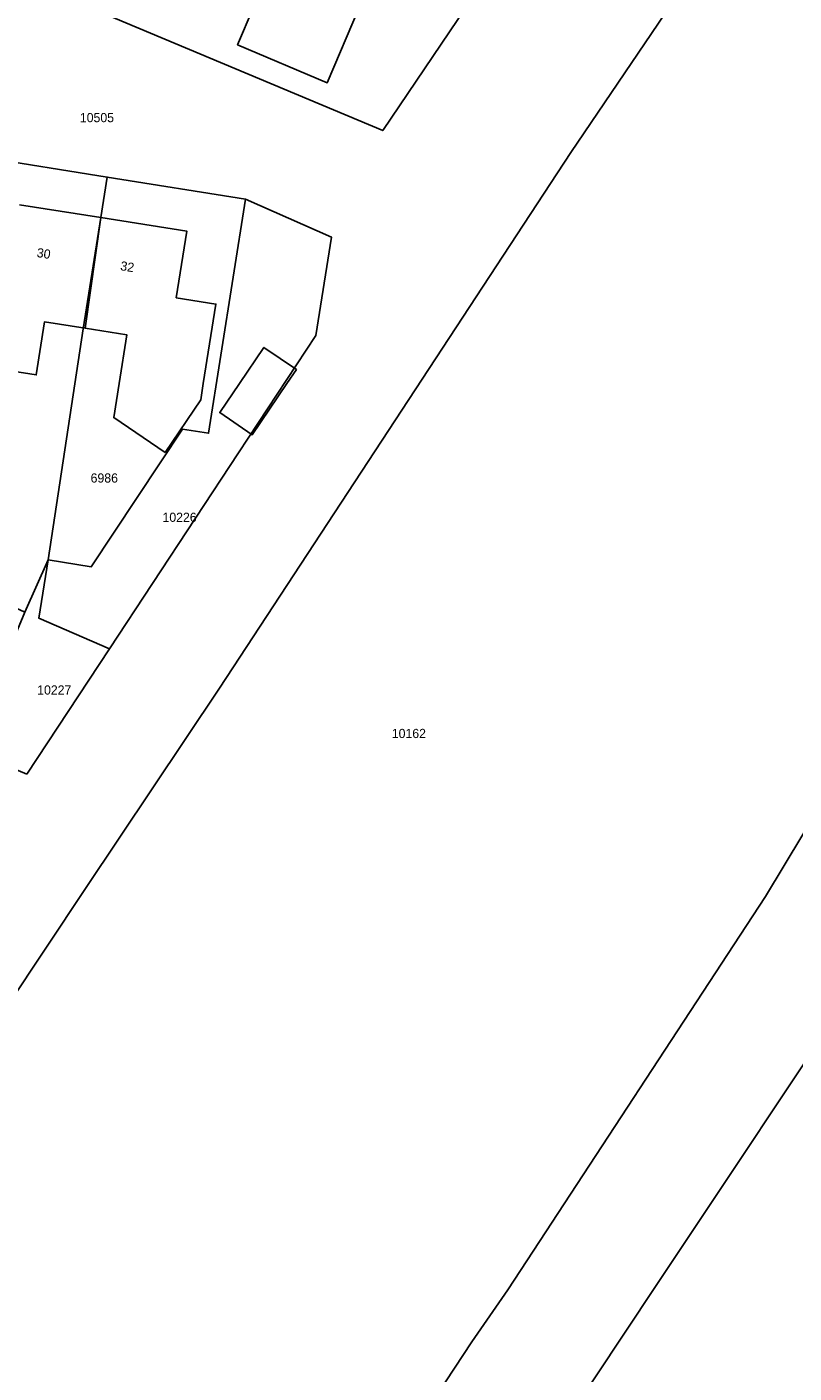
# Model space of a CAD drawing. Header units: metres. Extents: x 91564 to 92566, y 393362 to 394362.
# Tile 11 of 86: x 91721 to 91780, y 393675 to 393777. Entities that reach past the tile are written whole.
import ezdxf

# ---------------------------------------------------------------- set-up
doc = ezdxf.new("R2010")
doc.units = ezdxf.units.M
for name, color, linetype in [('ADRES', 1, 'CONTINUOUS'), ('PAND', 1, 'CONTINUOUS'), ('PERCEEL', 7, 'CONTINUOUS'), ('PERCEELNUMMER', 7, 'CONTINUOUS')]:
    doc.layers.add(name, color=color, linetype=linetype)

msp = doc.modelspace()

# ---------------------------------------------------------------- linework, layer by layer
at = {"layer": 'PAND'}
for points in [[(91743.969, 393783.247), (91735.84, 393786.704), (91733.297, 393780.746), (91738.256, 393778.63), (91737.063, 393775.836), (91743.888, 393772.924), (91746.358, 393778.713), (91742.7, 393780.274), (91743.969, 393783.247)], [(91726.647, 393762.66), (91720.448, 393763.641)], [(91715.372, 393751.669), (91721.711, 393750.665), (91722.353, 393754.714), (91725.454, 393754.223), (91726.647, 393762.66)], [(91726.647, 393762.66), (91725.454, 393754.223), (91728.62, 393753.722), (91728.03, 393750), (91727.62, 393747.41), (91731.535, 393744.754), (91734.261, 393748.772), (91734.456, 393750), (91735.417, 393756.069), (91732.392, 393756.548), (91733.195, 393761.623), (91726.647, 393762.66)], [(91740.834, 393750), (91741.56, 393751.07), (91739.078, 393752.754), (91737.209, 393750), (91735.709, 393747.789), (91738.192, 393746.105), (91740.834, 393750)]]:
    msp.add_lwpolyline(points, dxfattribs=at)
at = {"layer": 'PERCEEL'}
for points in [[(91701.08, 393676), (91656.935, 393599.44), (91637.781, 393570.831), (91635.976, 393568.217), (91622.098, 393550.367), (91651.595, 393536.936), (91656.89, 393544.33), (91663.67, 393553.91), (91670.37, 393549.57), (91729.021, 393638.068), (91736.486, 393649.08), (91743.085, 393658.96), (91754.921, 393676.958), (91757.666, 393680.906), (91777.334, 393710.894), (91822.576, 393786.048), (91889.891, 393888.032)], [(91889.891, 393888.032), (91822.576, 393786.048), (91777.334, 393710.894), (91757.666, 393680.906), (91754.921, 393676.958), (91743.085, 393658.96), (91736.486, 393649.08), (91729.021, 393638.068), (91670.37, 393549.57), (91666.224, 393543.212), (91690.411, 393532.094), (91697.986, 393575.502), (91698.814, 393575.182), (91707.342, 393588.177), (91708.888, 393590.534), (91722.881, 393611.857), (91768.947, 393681.164), (91800.927, 393729.153), (91828.879, 393771.035), (91870.322, 393833.453), (91897.129, 393873.827)], [(91622.098, 393550.367), (91635.976, 393568.217), (91637.781, 393570.831), (91656.935, 393599.44), (91701.08, 393676), (91703.06, 393675.41), (91719.46, 393702.5), (91725.46, 393711.52), (91735.68, 393726.79), (91762.48, 393767.62), (91780.46, 393794.14), (91788.436, 393803.233), (91803.177, 393825.784), (91837.788, 393878.446)], [(91837.788, 393878.446), (91803.177, 393825.784), (91788.436, 393803.233), (91780.46, 393794.14), (91762.48, 393767.62), (91735.68, 393726.79), (91725.46, 393711.52), (91719.46, 393702.5), (91703.06, 393675.41), (91701.08, 393676)], [(91897.129, 393873.827), (91870.322, 393833.453), (91828.879, 393771.035), (91800.927, 393729.153), (91768.947, 393681.164), (91722.881, 393611.857), (91708.888, 393590.534), (91707.342, 393588.177), (91698.814, 393575.182), (91718.555, 393566.134)], [(91721.01, 393780.668), (91723.28, 393782.078), (91725.682, 393783.734), (91728.313, 393785.708), (91729.928, 393787.088), (91731.459, 393788.568), (91732.512, 393789.601), (91734.71, 393792.076), (91736.729, 393794.79), (91737.066, 393795.171), (91738.956, 393798.045), (91740.689, 393801.075), (91742.355, 393804.57), (91744.023, 393808.296), (91748.352, 393817.968), (91750.954, 393818.99), (91774.837, 393807.904), (91777.856, 393806.505), (91771.155, 393796.336), (91764.799, 393786.691), (91761.389, 393788.165), (91754.505, 393778.703), (91748.139, 393769.286), (91721.01, 393780.668)], [(91731.459, 393788.568), (91729.928, 393787.088), (91728.313, 393785.708), (91725.682, 393783.734), (91723.28, 393782.078), (91721.01, 393780.668), (91748.139, 393769.286), (91754.505, 393778.703), (91731.459, 393788.568)], [(91726.634, 393762.66), (91727.123, 393765.748), (91717.614, 393767.276), (91716.294, 393759.013), (91715.154, 393751.876), (91712.672, 393736.338), (91720.852, 393732.582), (91722.627, 393736.567), (91725.291, 393754.17), (91726.634, 393762.66)], [(91717.614, 393767.276), (91727.123, 393765.748), (91737.672, 393764.053), (91744.22, 393761.176), (91743.03, 393753.679), (91737.131, 393744.719), (91727.299, 393729.787), (91720.995, 393720.22)], [(91726.634, 393762.66), (91725.291, 393754.17), (91722.627, 393736.567), (91725.905, 393736.045), (91732.874, 393746.531), (91734.856, 393746.218), (91737.672, 393764.053), (91727.123, 393765.748), (91726.634, 393762.66)], [(91722.627, 393736.567), (91721.923, 393732.118), (91727.299, 393729.787), (91737.131, 393744.719), (91743.03, 393753.679), (91744.22, 393761.176), (91737.672, 393764.053), (91734.856, 393746.218), (91732.874, 393746.531), (91725.905, 393736.045), (91722.627, 393736.567)], [(91720.995, 393720.22), (91727.299, 393729.787), (91721.923, 393732.118), (91722.627, 393736.567), (91720.852, 393732.582), (91716.475, 393722.136), (91720.995, 393720.22)]]:
    msp.add_lwpolyline(points, dxfattribs=at)

# ---------------------------------------------------------------- texts
at = {"layer": 'ADRES'}
for s, p in [('30', (91721.718, 393759.66)), ('32', (91728.091, 393758.651))]:
    msp.add_text(s, height=0.7, rotation=351.005, dxfattribs=at).set_placement(p)
at = {"layer": 'PERCEELNUMMER'}
for s, p in [('10505', (91725.042, 393769.93)), ('6986', (91725.862, 393742.456)), ('10226', (91731.343, 393739.461)), ('10227', (91721.787, 393726.295)), ('10162', (91748.831, 393722.98))]:
    msp.add_text(s, height=0.7, dxfattribs=at).set_placement(p)

doc.saveas('drawing.dxf')
